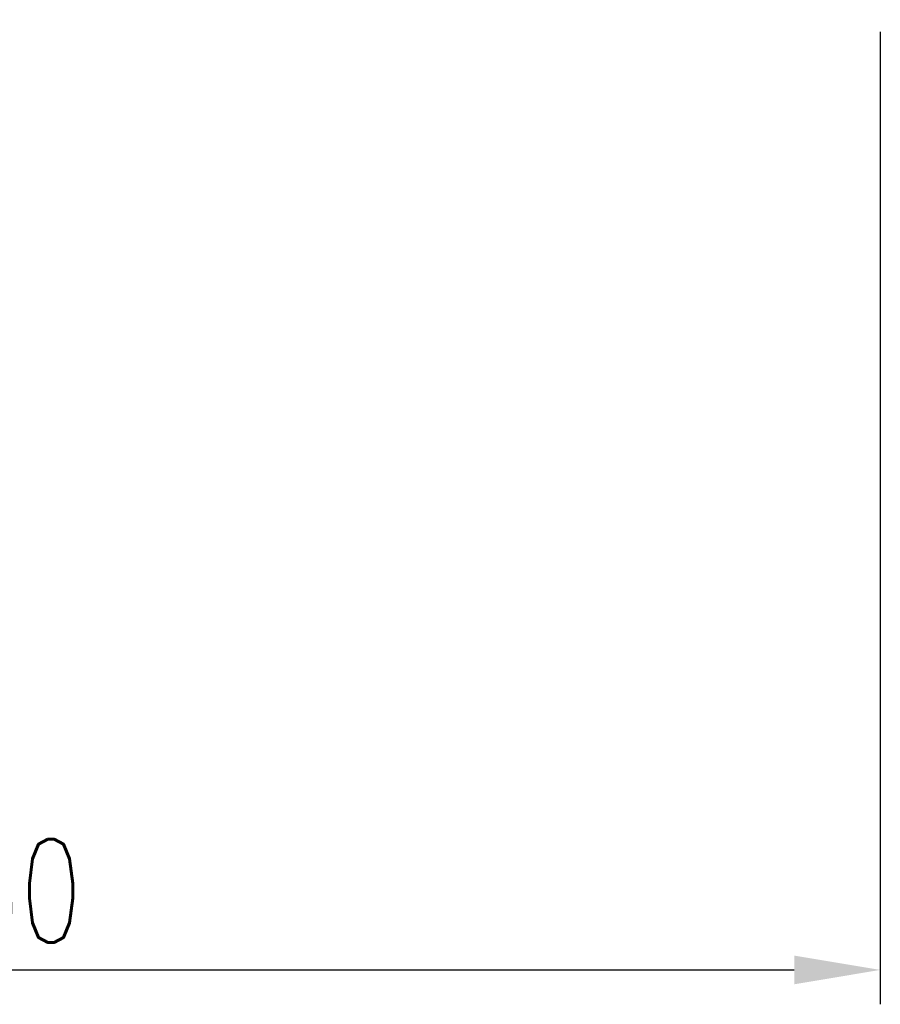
# Model space of a CAD drawing. Header units: inches. Extents: x 42 to 238, y 60 to 174.
# Tile 31 of 50: x 201 to 226, y 60 to 88. Entities that reach past the tile are written whole.
import ezdxf

# ---------------------------------------------------------------- set-up
doc = ezdxf.new("R2010")
doc.units = ezdxf.units.IN
doc.header["$LTSCALE"] = 0.1
doc.layers.add('DIM', color=4, linetype='Continuous')
doc.styles.add('DIM-7', font='SIMPLEX.shx', dxfattribs={"width": 0.7, "bigfont": 'chineset.shx'})
doc.dimstyles.new('CNS', dxfattribs={"dimtxt": 3.5, "dimasz": 2.5, "dimexe": 1, "dimexo": 1.5, "dimgap": 0.09, "dimtad": 0, "dimdsep": 46, "dimtxsty": 'DIM-7', "dimcen": 0.09, "dimclrd": 1, "dimclre": 1, "dimclrt": 4, "dimadec": 0, "dimazin": 0, "dimtfac": 1, "dimtix": 1, "dimtmove": 2, "dimatfit": 3, "dimfxl": 1, "dimtvp": 0.971429, "dimtolj": 1, "dimarcsym": 0})

# ---------------------------------------------------------------- blocks, each defined once
blk = doc.blocks.new('*D3')
at = {"layer": 'DEFPOINTS', "color": 0, "transparency": 16777216}
for p in [(226.373, 89.395), (176.373, 75.395), (226.373, 60.617)]:
    blk.add_point(p, dxfattribs=at)
at = {"layer": 'DIM', "color": 0, "lineweight": -2, "transparency": 16777216}
for p, q in [((226.373, 87.895), (226.373, 59.617)), ((176.373, 73.895), (176.373, 59.617)), ((178.873, 60.617), (223.873, 60.617))]:
    blk.add_line(p, q, dxfattribs=at)
at = {"layer": 'DIM', "color": 0, "transparency": 16777216}
for points in [[(178.873, 61.034), (178.873, 60.2), (176.373, 60.617)], [(223.873, 61.034), (223.873, 60.2), (226.373, 60.617)]]:
    blk.add_solid(points, dxfattribs=at)
at = {"layer": 'DIM', "color": 0, "transparency": 16777216, "insert": (201.373, 62.917), "char_height": 3, "attachment_point": 5, "style": 'DIM-7'}
blk.add_mtext('\\A1;50', dxfattribs=at)

msp = doc.modelspace()

# ---------------------------------------------------------------- dimensions: what is measured, and where the dimension line sits
at = {"layer": 'DIM', "color": 0}
dim = msp.add_linear_dim(base=(226.373, 60.617), p1=(176.373, 75.395), p2=(226.373, 89.395), dimstyle='CNS', override={"dimtxt": 3, "dimgap": 0.8, "dimtad": 1, "dimclrd": 0, "dimclre": 0, "dimclrt": 0, "dimadec": 3, "dimazin": 2, "dimtm": 1e-09, "dimtfac": 0.6, "dimtmove": 1, "dimatfit": 0}, dxfattribs=at)
dim.commit()
dim.dimension.update_dxf_attribs({"geometry": '*D3', "text_midpoint": (201.373, 62.917)})

doc.saveas('drawing.dxf')
